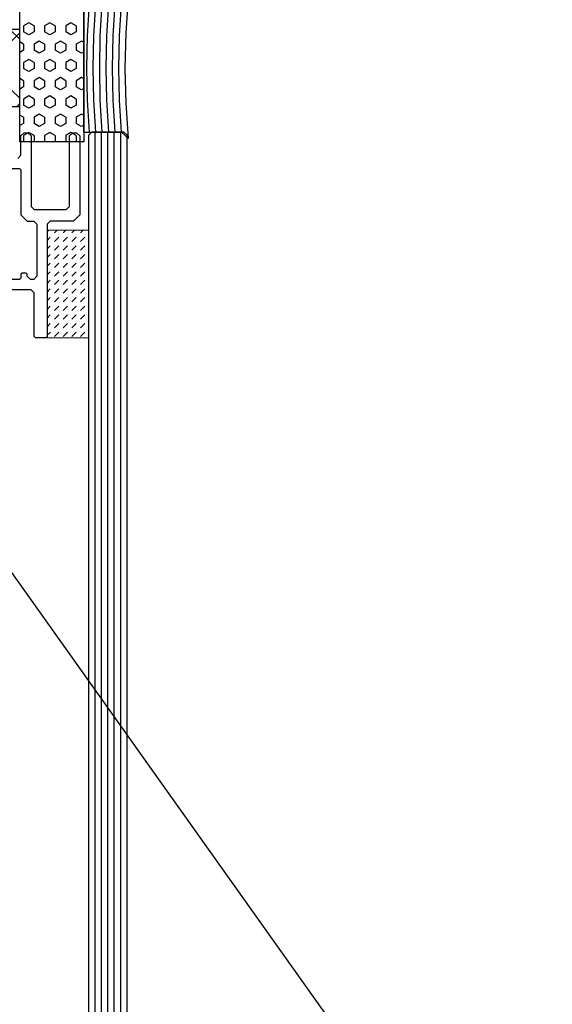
# Model space of a CAD drawing. Header units: millimetres. Extents: x -637441 to -130928, y -380379 to -53767.
# Tile 191 of 256: x -352168 to -351752, y -153075 to -152307. Entities that reach past the tile are written whole.
import ezdxf

# ---------------------------------------------------------------- set-up
doc = ezdxf.new("R2010")
doc.units = ezdxf.units.MM
doc.header["$LTSCALE"] = 10
for name, color, linetype, lineweight in [('CKTEXTY_MALE', 7, 'Continuous', 25), ('MB-kreskowanie', 8, 'Continuous', 5), ('MB-uszczelki_tworzywa', 8, 'Continuous', 9)]:
    doc.layers.add(name, color=color, linetype=linetype, lineweight=lineweight)
for name, color, linetype in [('CrossSectionsAccess', 2, 'Continuous'), ('CrossSectionsGlass', 4, 'Continuous'), ('CrossSectionsGums', 1, 'Continuous'), ('CrossSectionsProfils', 7, 'Continuous')]:
    doc.layers.add(name, color=color, linetype=linetype)
doc.styles.get("Standard").update_dxf_attribs({"font": 'simplex.shx', "width": 0.8})
doc.dimstyles.new('normální', dxfattribs={"dimscale": 50, "dimtxt": 2.5, "dimasz": 2.5, "dimexe": 1.768, "dimexo": 5, "dimtad": 1, "dimrnd": 1, "dimtxsty": 'Standard', "dimblk1": 'OBLIQUE', "dimblk2": 'OBLIQUE', "dimsah": 1, "dimcen": 2.5, "dimdle": 1.8, "dimadec": 0, "dimazin": 0, "dimtfac": 1, "dimtix": 1, "dimtmove": 2, "dimatfit": 3, "dimfxl": 1, "dimarcsym": 0})

# ---------------------------------------------------------------- blocks, each defined once
blk = doc.blocks.new('_OBLIQUE')
at = {"color": 0, "linetype": 'ByBlock'}
blk.add_line((-0.5, -0.5), (0.5, 0.5), dxfattribs=at)

msp = doc.modelspace()

# ---------------------------------------------------------------- linework, layer by layer
at = {"layer": 'CrossSectionsAccess'}
msp.add_line((-352118.037, -152394.267), (-352118.037, -152294.267), dxfattribs=at)
at = {"layer": 'CrossSectionsAccess', "color": 7}
for p, q in [((-352115.02, -152319.245), (-352113.471, -152294.267)), ((-352110.02, -152319.245), (-352108.471, -152294.267)), ((-352105.02, -152319.245), (-352103.471, -152294.267)), ((-352100.02, -152319.245), (-352098.471, -152294.267)), ((-352095.02, -152319.245), (-352093.471, -152294.267)), ((-352090.02, -152319.245), (-352088.471, -152294.267)), ((-352084.911, -152316.738), (-352083.037, -152289.267)), ((-352085.537, -152344.267), (-352084.911, -152316.738)), ((-352115.537, -152344.267), (-352115.02, -152319.245)), ((-352110.537, -152344.267), (-352110.02, -152319.245)), ((-352105.537, -152344.267), (-352105.02, -152319.245)), ((-352100.537, -152344.267), (-352100.02, -152319.245)), ((-352095.537, -152344.267), (-352095.02, -152319.245)), ((-352090.537, -152344.267), (-352090.02, -152319.245)), ((-352115.02, -152369.288), (-352115.537, -152344.267)), ((-352110.02, -152369.288), (-352110.537, -152344.267)), ((-352105.02, -152369.288), (-352105.537, -152344.267)), ((-352100.02, -152369.288), (-352100.537, -152344.267)), ((-352095.02, -152369.288), (-352095.537, -152344.267)), ((-352090.02, -152369.288), (-352090.537, -152344.267)), ((-352084.911, -152371.795), (-352085.537, -152344.267)), ((-352113.471, -152394.267), (-352115.02, -152369.288)), ((-352108.471, -152394.267), (-352110.02, -152369.288)), ((-352103.471, -152394.267), (-352105.02, -152369.288)), ((-352098.471, -152394.267), (-352100.02, -152369.288)), ((-352093.471, -152394.267), (-352095.02, -152369.288)), ((-352088.471, -152394.267), (-352090.02, -152369.288)), ((-352083.037, -152399.267), (-352084.911, -152371.795)), ((-352118.037, -152394.267), (-352088.471, -152394.267)), ((-352088.471, -152394.267), (-352083.037, -152399.267))]:
    msp.add_line(p, q, dxfattribs=at)
at = {"layer": 'CrossSectionsGlass', "color": 1}
for p, q in [((-352114.083, -152396.736), (-352111.583, -152394.236)), ((-352086.583, -152394.236), (-352111.583, -152394.236)), ((-352109.083, -155895.009), (-352109.083, -152394.236)), ((-352104.083, -155895.009), (-352104.083, -152394.236)), ((-352099.083, -155895.009), (-352099.083, -152394.236)), ((-352094.083, -155895.009), (-352094.083, -152394.236)), ((-352089.083, -155895.009), (-352089.083, -152394.236)), ((-352084.083, -152396.736), (-352086.583, -152394.236)), ((-352114.083, -155892.509), (-352114.083, -152396.736)), ((-352084.083, -155892.509), (-352084.083, -152396.736))]:
    msp.add_line(p, q, dxfattribs=at)
at = {"layer": 'CrossSectionsGums', "color": 7}
for p, q in [((-352160.956, -152308.915), (-352165.08, -152311.296)), ((-352156.83, -152311.296), (-352160.955, -152308.915)), ((-352144.457, -152308.915), (-352148.582, -152311.296)), ((-352140.332, -152311.296), (-352144.457, -152308.915)), ((-352127.96, -152308.915), (-352132.084, -152311.296)), ((-352123.835, -152311.296), (-352127.959, -152308.915)), ((-352165.079, -152311.296), (-352165.079, -152316.056)), ((-352160.955, -152318.439), (-352165.079, -152316.056)), ((-352156.83, -152316.059), (-352160.955, -152318.439)), ((-352156.83, -152311.296), (-352156.83, -152316.056)), ((-352148.582, -152311.296), (-352148.582, -152316.056)), ((-352144.457, -152318.439), (-352148.582, -152316.059)), ((-352140.333, -152316.059), (-352144.457, -152318.439)), ((-352140.333, -152311.296), (-352140.333, -152316.056)), ((-352132.084, -152311.296), (-352132.084, -152316.056)), ((-352127.959, -152318.439), (-352132.084, -152316.059)), ((-352123.835, -152316.056), (-352127.96, -152318.439)), ((-352123.835, -152311.296), (-352123.835, -152316.056)), ((-352165.08, -152325.583), (-352168.037, -152323.876)), ((-352152.706, -152323.202), (-352156.831, -152325.583)), ((-352148.581, -152325.583), (-352152.706, -152323.2)), ((-352136.209, -152323.202), (-352140.333, -152325.583)), ((-352132.084, -152325.583), (-352136.208, -152323.202)), ((-352119.71, -152323.202), (-352123.835, -152325.583)), ((-352118.037, -152324.169), (-352119.711, -152323.202)), ((-352165.08, -152330.346), (-352168.037, -152332.052)), ((-352165.079, -152325.583), (-352165.079, -152330.346)), ((-352152.706, -152332.726), (-352156.831, -152330.346)), ((-352156.83, -152325.583), (-352156.83, -152330.346)), ((-352148.582, -152330.346), (-352152.706, -152332.726)), ((-352148.582, -152325.583), (-352148.582, -152330.346)), ((-352140.333, -152325.583), (-352140.333, -152330.346)), ((-352136.208, -152332.726), (-352140.332, -152330.346)), ((-352132.084, -152330.346), (-352136.208, -152332.726)), ((-352132.084, -152325.583), (-352132.084, -152330.346)), ((-352123.835, -152325.583), (-352123.835, -152330.346)), ((-352119.71, -152332.726), (-352123.835, -152330.346)), ((-352118.037, -152331.759), (-352119.711, -152332.726)), ((-352160.955, -152337.489), (-352165.079, -152339.872)), ((-352165.079, -152339.87), (-352165.079, -152344.633)), ((-352156.83, -152339.87), (-352160.955, -152337.489)), ((-352156.83, -152339.87), (-352156.83, -152344.633)), ((-352144.457, -152337.489), (-352148.582, -152339.87)), ((-352148.582, -152339.87), (-352148.582, -152344.633)), ((-352140.333, -152339.87), (-352144.457, -152337.489)), ((-352140.333, -152339.87), (-352140.333, -152344.633)), ((-352127.96, -152337.489), (-352132.084, -152339.87)), ((-352132.084, -152339.87), (-352132.084, -152344.633)), ((-352123.834, -152339.87), (-352127.959, -152337.489)), ((-352123.835, -152339.87), (-352123.835, -152344.633)), ((-352160.956, -152347.016), (-352165.08, -152344.633)), ((-352156.831, -152344.633), (-352160.955, -152347.013)), ((-352144.457, -152347.013), (-352148.581, -152344.633)), ((-352140.333, -152344.633), (-352144.458, -152347.013)), ((-352127.96, -152347.013), (-352132.084, -152344.633)), ((-352123.835, -152344.633), (-352127.959, -152347.013)), ((-352165.08, -152354.157), (-352168.037, -152352.45)), ((-352165.079, -152354.157), (-352165.079, -152358.92)), ((-352152.707, -152351.776), (-352156.831, -152354.157)), ((-352156.83, -152354.157), (-352156.83, -152358.92)), ((-352148.582, -152354.159), (-352152.707, -152351.776)), ((-352148.582, -152354.157), (-352148.582, -152358.92)), ((-352140.333, -152354.157), (-352140.333, -152358.92)), ((-352136.208, -152351.776), (-352140.332, -152354.159)), ((-352132.083, -152354.157), (-352136.208, -152351.776)), ((-352132.084, -152354.157), (-352132.084, -152358.92)), ((-352119.711, -152351.776), (-352123.835, -152354.157)), ((-352123.835, -152354.157), (-352123.835, -152358.92)), ((-352118.037, -152352.743), (-352119.711, -152351.776)), ((-352165.08, -152358.92), (-352168.037, -152360.627)), ((-352152.706, -152361.3), (-352156.831, -152358.92)), ((-352148.581, -152358.92), (-352152.706, -152361.303)), ((-352136.209, -152361.303), (-352140.333, -152358.92)), ((-352132.084, -152358.92), (-352136.209, -152361.3)), ((-352119.71, -152361.3), (-352123.835, -152358.92)), ((-352118.037, -152360.336), (-352119.71, -152361.303)), ((-352160.955, -152366.064), (-352165.079, -152368.446)), ((-352165.079, -152368.444), (-352165.079, -152373.207)), ((-352156.831, -152368.446), (-352160.956, -152366.064)), ((-352156.83, -152368.444), (-352156.83, -152373.207)), ((-352144.457, -152366.064), (-352148.582, -152368.444)), ((-352148.582, -152368.444), (-352148.582, -152373.207)), ((-352140.333, -152368.444), (-352144.457, -152366.064)), ((-352140.333, -152368.444), (-352140.333, -152373.207)), ((-352132.084, -152368.444), (-352132.084, -152373.207)), ((-352127.959, -152366.064), (-352132.083, -152368.446)), ((-352123.835, -152368.446), (-352127.96, -152366.064)), ((-352123.835, -152368.444), (-352123.835, -152373.207)), ((-352160.956, -152375.59), (-352165.08, -152373.207)), ((-352156.831, -152373.207), (-352160.955, -152375.588)), ((-352144.458, -152375.59), (-352148.582, -152373.21)), ((-352140.332, -152373.207), (-352144.457, -152375.59)), ((-352127.959, -152375.588), (-352132.084, -152373.207)), ((-352123.835, -152373.207), (-352127.959, -152375.59)), ((-352165.078, -152382.734), (-352168.037, -152381.025)), ((-352165.079, -152382.734), (-352165.079, -152387.494)), ((-352152.706, -152380.353), (-352156.83, -152382.734)), ((-352156.83, -152382.734), (-352156.83, -152387.494)), ((-352148.582, -152382.734), (-352152.706, -152380.351)), ((-352148.582, -152382.734), (-352148.582, -152387.494)), ((-352136.208, -152380.351), (-352140.333, -152382.734)), ((-352140.333, -152382.734), (-352140.333, -152387.494)), ((-352132.085, -152382.734), (-352136.209, -152380.353)), ((-352132.084, -152382.734), (-352132.084, -152387.494)), ((-352123.835, -152382.734), (-352123.835, -152387.494)), ((-352119.709, -152380.353), (-352123.834, -152382.734)), ((-352118.037, -152381.318), (-352119.71, -152380.351)), ((-352165.079, -152387.497), (-352168.037, -152389.203)), ((-352160.955, -152394.638), (-352165.079, -152397.021)), ((-352156.83, -152397.021), (-352160.955, -152394.64)), ((-352152.705, -152389.877), (-352156.83, -152387.494)), ((-352148.582, -152387.494), (-352152.706, -152389.877)), ((-352144.456, -152394.64), (-352148.581, -152397.021)), ((-352140.332, -152397.021), (-352144.457, -152394.64)), ((-352136.209, -152389.877), (-352140.333, -152387.494)), ((-352132.083, -152387.497), (-352136.207, -152389.877)), ((-352127.959, -152394.638), (-352132.083, -152397.021)), ((-352123.835, -152397.021), (-352127.96, -152394.638)), ((-352119.711, -152389.877), (-352123.836, -152387.497)), ((-352118.037, -152388.91), (-352119.71, -152389.877)), ((-352165.079, -152397.021), (-352165.079, -152401.767)), ((-352156.83, -152397.021), (-352156.83, -152401.767)), ((-352148.582, -152397.021), (-352148.582, -152401.767)), ((-352140.333, -152397.021), (-352140.333, -152401.767)), ((-352132.084, -152397.021), (-352132.084, -152401.767)), ((-352123.835, -152397.021), (-352123.835, -152401.767))]:
    msp.add_line(p, q, dxfattribs=at)
at = {"layer": 'CrossSectionsGums', "color": 1}
msp.add_lwpolyline([(-352118.037, -152401.767), (-352168.037, -152401.767), (-352168.037, -152286.767), (-352118.037, -152286.767), (-352118.037, -152401.767)], dxfattribs=at)
at = {"layer": 'CrossSectionsProfils', "color": 8}
for p, q in [((-352168.037, -152321.858), (-352175.627, -152314.267)), ((-352168.037, -152316.777), (-352175.037, -152323.777)), ((-352168.037, -152367.82), (-352174.085, -152361.772)), ((-352168.037, -152371.931), (-352170.372, -152374.267))]:
    msp.add_line(p, q, dxfattribs=at)
at = {"layer": 'CrossSectionsProfils', "color": 6}
for points in [[(-352168.038, -152324.353), (-352168.037, -152324.272), (-352168.037, -152324.272), (-352168.037, -152314.267), (-352228.037, -152314.267)], [(-352228.037, -152374.267), (-352168.037, -152374.267), (-352168.037, -152364.272)], [(-352168.037, -152364.272), (-352168.038, -152364.19)], [(-352169.583, -152414.736), (-352167.083, -152412.236), (-352167.083, -152397.236), (-352164.583, -152394.736), (-352161.583, -152394.736), (-352159.083, -152397.236), (-352159.083, -152452.236), (-352156.583, -152454.736), (-352131.583, -152454.736), (-352129.083, -152452.236), (-352129.083, -152397.236), (-352126.583, -152394.736), (-352123.583, -152394.736), (-352121.083, -152397.236), (-352121.083, -152458.736), (-352126.083, -152463.736), (-352144.083, -152463.736), (-352146.583, -152466.236), (-352146.583, -152553.736)], [(-352157.083, -152509.236), (-352159.583, -152509.236), (-352162.083, -152506.736), (-352162.083, -152505.237), (-352163.083, -152504.236), (-352166.083, -152504.236), (-352167.083, -152505.237), (-352167.083, -152508.237), (-352168.083, -152509.236), (-352195.082, -152509.236), (-352196.083, -152508.237), (-352196.083, -152423.736), (-352195.082, -152422.737), (-352168.083, -152422.737), (-352167.083, -152423.736), (-352167.083, -152458.736), (-352162.083, -152463.736), (-352157.083, -152463.736), (-352154.583, -152466.236), (-352154.583, -152506.736), (-352157.083, -152509.236)], [(-352146.583, -152553.736), (-352147.582, -152554.736), (-352155.583, -152554.736), (-352156.583, -152553.736), (-352156.583, -152519.736), (-352159.083, -152517.236), (-352175.333, -152517.236)]]:
    msp.add_lwpolyline(points, dxfattribs=at)
at = {"layer": 'MB-kreskowanie', "color": 7}
for p, q in [((-352145.371, -152470.796), (-352146.583, -152472.009)), ((-352138.638, -152470.796), (-352140.738, -152472.898)), ((-352131.905, -152470.796), (-352134.003, -152472.895)), ((-352125.172, -152470.796), (-352127.268, -152472.893)), ((-352118.439, -152470.796), (-352120.533, -152472.891)), ((-352144.105, -152476.267), (-352146.583, -152478.746)), ((-352137.369, -152476.264), (-352140.736, -152479.633)), ((-352130.634, -152476.262), (-352134.001, -152479.631)), ((-352123.899, -152476.26), (-352127.266, -152479.628)), ((-352117.164, -152476.257), (-352120.53, -152479.626)), ((-352144.102, -152483.002), (-352146.583, -152485.484)), ((-352137.367, -152482.999), (-352140.734, -152486.368)), ((-352130.632, -152482.997), (-352133.998, -152486.366)), ((-352123.897, -152482.995), (-352127.263, -152486.364)), ((-352117.162, -152482.993), (-352120.528, -152486.361)), ((-352144.1, -152489.737), (-352146.583, -152492.221)), ((-352137.365, -152489.735), (-352140.731, -152493.103)), ((-352130.63, -152489.732), (-352133.996, -152493.101)), ((-352123.895, -152489.73), (-352127.261, -152493.099)), ((-352117.159, -152489.728), (-352120.526, -152493.096)), ((-352144.098, -152496.472), (-352146.583, -152498.959)), ((-352137.363, -152496.47), (-352140.729, -152499.839)), ((-352130.627, -152496.468), (-352133.994, -152499.836)), ((-352123.892, -152496.465), (-352127.259, -152499.834)), ((-352117.157, -152496.463), (-352120.523, -152499.832)), ((-352144.096, -152503.207), (-352146.583, -152505.696)), ((-352144.093, -152509.942), (-352146.583, -152512.434)), ((-352137.36, -152503.205), (-352140.727, -152506.574)), ((-352137.358, -152509.94), (-352140.724, -152513.309)), ((-352130.625, -152503.203), (-352133.992, -152506.571)), ((-352130.623, -152509.938), (-352133.989, -152513.307)), ((-352123.89, -152503.2), (-352127.256, -152506.569)), ((-352123.888, -152509.936), (-352127.254, -152513.304)), ((-352117.155, -152503.198), (-352120.521, -152506.567)), ((-352117.152, -152509.933), (-352120.519, -152513.302)), ((-352144.091, -152516.678), (-352146.583, -152519.171)), ((-352137.356, -152516.675), (-352140.722, -152520.044)), ((-352130.621, -152516.673), (-352133.987, -152520.042)), ((-352123.885, -152516.671), (-352127.252, -152520.04)), ((-352117.15, -152516.669), (-352120.517, -152520.037)), ((-352144.089, -152523.413), (-352146.583, -152525.909)), ((-352137.353, -152523.411), (-352140.72, -152526.779)), ((-352130.618, -152523.408), (-352133.985, -152526.777)), ((-352123.883, -152523.406), (-352127.25, -152526.775)), ((-352117.148, -152523.404), (-352120.514, -152526.772)), ((-352144.086, -152530.148), (-352146.583, -152532.646)), ((-352137.351, -152530.146), (-352140.718, -152533.514)), ((-352130.616, -152530.143), (-352133.982, -152533.512)), ((-352123.881, -152530.141), (-352127.247, -152533.51)), ((-352117.146, -152530.139), (-352120.512, -152533.508)), ((-352144.084, -152536.883), (-352146.583, -152539.384)), ((-352137.349, -152536.881), (-352140.715, -152540.25)), ((-352130.614, -152536.879), (-352133.98, -152540.247)), ((-352123.879, -152536.876), (-352127.245, -152540.245)), ((-352117.143, -152536.874), (-352120.51, -152540.243)), ((-352144.082, -152543.618), (-352146.583, -152546.121)), ((-352137.347, -152543.616), (-352140.713, -152546.985)), ((-352130.611, -152543.614), (-352133.978, -152546.983)), ((-352123.876, -152543.612), (-352127.243, -152546.98)), ((-352117.141, -152543.609), (-352120.507, -152546.978)), ((-352144.08, -152550.354), (-352146.583, -152552.859)), ((-352137.344, -152550.351), (-352140.711, -152553.72)), ((-352130.609, -152550.349), (-352133.976, -152553.718)), ((-352123.874, -152550.347), (-352127.24, -152553.715)), ((-352117.139, -152550.344), (-352120.505, -152553.713))]:
    msp.add_line(p, q, dxfattribs=at)
at = {"layer": 'MB-uszczelki_tworzywa', "color": 7}
msp.add_lwpolyline([(-352146.583, -152554.796), (-352146.583, -152470.796), (-352114.083, -152470.796), (-352114.083, -152554.796)], close=True, dxfattribs=at)

# ---------------------------------------------------------------- leaders
at = {"layer": 'CKTEXTY_MALE'}
msp.add_leader([(-352454.844, -152344.267), (-351910.621, -153108.637), (-351751.888, -153108.637)], dimstyle='normální', override={"dimgap": 0.625, "dimtad": 0}, dxfattribs=at)

doc.saveas('drawing.dxf')
